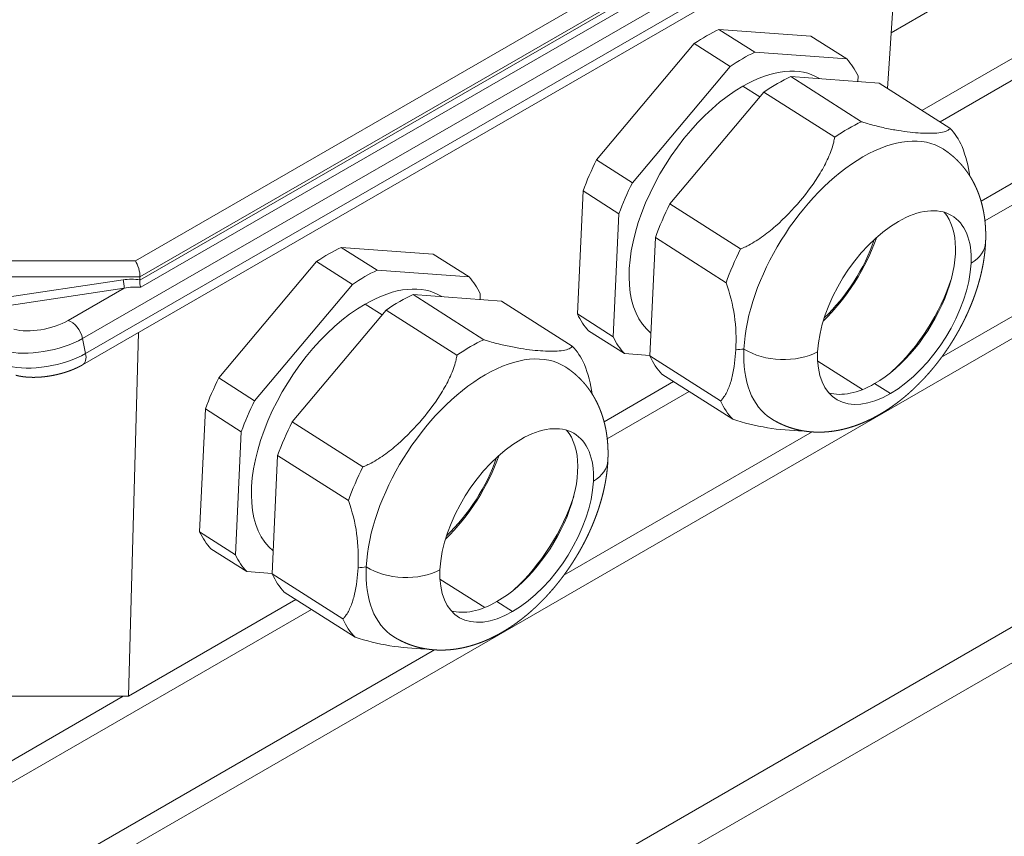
# Model space of a CAD drawing. Header units: millimetres. Extents: x -2791 to 1997, y -1887 to 1428.
# Tile 4 of 19: x -2200 to -2023, y -1304 to -1157. Entities that reach past the tile are written whole.
import ezdxf

# ---------------------------------------------------------------- set-up
doc = ezdxf.new("R2010")
doc.units = ezdxf.units.MM
doc.layers.add('AM_VIS', color=7, linetype='Continuous', lineweight=20)

msp = doc.modelspace()

# ---------------------------------------------------------------- linework, layer by layer
at = {"layer": 'AM_VIS'}
for p, q in [((-2043.794, -1159.385), (-1893.369, -1072.537)), ((-2038.235, -1173.349), (-1883.055, -1083.756)), ((-2034.99, -1175.418), (-1880.641, -1086.304)), ((-2027.62, -1189.679), (-1870.327, -1098.866)), ((-2026.923, -1193.219), (-1867.913, -1101.415)), ((-2034.722, -1217.753), (-1857.599, -1115.491)), ((-2190.071, -1311.386), (-1855.185, -1118.039)), ((-2189.101, -1214.371), (-2027.681, -1121.175)), ((-2043.486, -1121.835), (-2179.618, -1200.431)), ((-2027.132, -1123.858), (-2188.552, -1217.054)), ((-2041.525, -1124.643), (-2178.812, -1203.906)), ((-2178.791, -1203.302), (-2041.489, -1124.031)), ((-2189.101, -1219.103), (-2027.681, -1125.907)), ((-2178.638, -1205.147), (-2040.775, -1125.552)), ((-2044.446, -1169.387), (-2042.156, -1134.265)), ((-2074.728, -1158.79), (-2058.187, -1160)), ((-2068.29, -1162.896), (-2074.728, -1158.79)), ((-2058.187, -1160), (-2051.749, -1164.106)), ((-2096.733, -1182.254), (-2079.161, -1161.349)), ((-2079.161, -1161.349), (-2072.723, -1165.455)), ((-2051.749, -1164.106), (-2068.29, -1162.896)), ((-2072.723, -1165.455), (-2090.295, -1186.36)), ((-2061.831, -1167.282), (-2045.921, -1168.446)), ((-2049.121, -1175.389), (-2061.831, -1167.282)), ((-2056.68, -1167.645), (-2056.656, -1167.66)), ((-2049.782, -1168.163), (-2049.734, -1167.137)), ((-2067.378, -1170.937), (-2070.428, -1168.992)), ((-2045.921, -1168.446), (-2033.211, -1176.553)), ((-1855.185, -1169.916), (-2190.071, -1363.262)), ((-2083.54, -1190.165), (-2066.639, -1170.057)), ((-2066.639, -1170.057), (-2053.928, -1178.165)), ((-2090.295, -1186.36), (-2096.733, -1182.254)), ((-2100.181, -1209.96), (-2099.15, -1187.844)), ((-2099.15, -1187.844), (-2092.712, -1191.951)), ((-2070.829, -1198.273), (-2083.54, -1190.165)), ((-2092.712, -1191.951), (-2093.743, -1214.066)), ((-2087.153, -1217.5), (-2086.162, -1196.228)), ((-2086.162, -1196.228), (-2073.451, -1204.336)), ((-2142.61, -1197.981), (-2126.069, -1199.192)), ((-2136.173, -1202.088), (-2142.61, -1197.981)), ((-2126.069, -1199.192), (-2119.632, -1203.298)), ((-2179.618, -1200.431), (-2210.411, -1200.431)), ((-2164.615, -1221.446), (-2147.043, -1200.541)), ((-2147.043, -1200.541), (-2140.605, -1204.647)), ((-2211.238, -1203.302), (-2178.791, -1203.302)), ((-2178.805, -1203.829), (-2178.791, -1203.302)), ((-2119.632, -1203.298), (-2136.173, -1202.088)), ((-2181.82, -1203.816), (-2211.103, -1208.222)), ((-2140.605, -1204.647), (-2158.177, -1225.552)), ((-2211.332, -1209.798), (-2181.637, -1205.33)), ((-2181.637, -1205.33), (-2191.699, -1211.139)), ((-2129.713, -1206.474), (-2113.804, -1207.638)), ((-2117.003, -1214.581), (-2129.713, -1206.474)), ((-2124.563, -1206.837), (-2124.539, -1206.852)), ((-2117.664, -1207.355), (-2117.616, -1206.329)), ((-2135.261, -1210.129), (-2138.31, -1208.184)), ((-2113.804, -1207.638), (-2101.093, -1215.745)), ((-2151.422, -1229.357), (-2134.521, -1209.249)), ((-2134.521, -1209.249), (-2121.811, -1217.357)), ((-2093.743, -1214.066), (-2100.181, -1209.96)), ((-2180.873, -1278.699), (-2179.067, -1213.31)), ((-2098.165, -1212.991), (-2091.727, -1217.097)), ((-2189.101, -1214.371), (-2188.552, -1217.054)), ((-2091.727, -1217.097), (-2087.15, -1217.432)), ((-2074.443, -1225.607), (-2087.153, -1217.5)), ((-2048.953, -1223.564), (-2056.986, -1218.44)), ((-2084.967, -1220.787), (-2072.257, -1228.895)), ((-2158.177, -1225.552), (-2164.615, -1221.446)), ((-2095.374, -1229.336), (-2082.876, -1222.121)), ((-2043.925, -1224.287), (-2046.747, -1222.486)), ((-2094.805, -1232.411), (-2080.076, -1223.907)), ((-2168.063, -1249.152), (-2167.032, -1227.036)), ((-2167.032, -1227.036), (-2160.594, -1231.142)), ((-2138.712, -1237.464), (-2151.422, -1229.357)), ((-2160.594, -1231.142), (-2161.625, -1253.258)), ((-2102.604, -1256.945), (-2057.963, -1231.171)), ((-2155.035, -1256.692), (-2154.044, -1235.42)), ((-2154.044, -1235.42), (-2141.334, -1243.528)), ((-2161.625, -1253.258), (-2168.063, -1249.152)), ((-2166.047, -1252.182), (-2159.61, -1256.289)), ((-2159.61, -1256.289), (-2155.032, -1256.624)), ((-2142.325, -1264.799), (-2155.035, -1256.692)), ((-2116.835, -1262.756), (-2124.869, -1257.632)), ((-2152.849, -1259.979), (-2140.139, -1268.087)), ((-2180.873, -1278.699), (-2150.759, -1261.313)), ((-2111.807, -1263.478), (-2114.629, -1261.678)), ((-2202.799, -1294.761), (-2147.958, -1263.099)), ((-2192.485, -1308.837), (-2125.846, -1270.363)), ((-2187.291, -1368.076), (-2017.668, -1270.144)), ((-2209.157, -1278.699), (-2180.873, -1278.699)), ((-2205.213, -1292.213), (-2181.807, -1278.699))]:
    msp.add_line(p, q, dxfattribs=at)
for centre, radius, start, end in [((-2054.503, -1188.814), 25.135, 8.36431, 20.91597), ((-2176.201, -1204.173), 2.625, 174.1483, 201.7863), ((-2101.581, -1214.513), 29.921, 356.39578, 19.88914), ((-2122.385, -1228.006), 25.135, 8.36431, 20.91597), ((-2059.112, -1188.622), 42.361, 251.9243, 269.32539), ((-2169.463, -1253.704), 29.921, 356.39578, 19.88914), ((-2126.995, -1227.814), 42.361, 251.9243, 269.32539)]:
    msp.add_arc(centre, radius, start, end, dxfattribs=at)
for centre, major_axis, ratio, start_param, end_param in [((-2078.176, -1186.495), (17.977, 28.184), 0.5463429, 0.7163435, 0.9041417), ((-2071.738, -1190.602), (17.977, 28.184), 0.5463429, 0.7163435, 0.9041417), ((-2071.738, -1190.602), (17.977, 28.184), 0.5463429, 5.9523312, 6.1401294), ((-2071.443, -1190.79), (14.763, 23.145), 0.5463429, 0, 0.8102426), ((-2065.444, -1194.617), (17.668, 27.699), 0.5463429, 0.7065837, 0.9139014), ((-2071.443, -1190.79), (14.763, 23.145), 0.5463429, 0.8102426, 3.0796067), ((-2052.734, -1202.724), (17.668, 27.699), 0.5463429, 0.7065837, 0.9139014), ((-2052.734, -1202.724), (17.668, 27.699), 0.5463429, 5.9425715, 6.1498892), ((-2049.909, -1204.526), (15.461, 24.239), 0.5463429, 0, 0.8102426), ((-2049.909, -1204.526), (15.461, 24.239), 0.5463429, 0.8102426, 2.3810389), ((-2078.176, -1186.495), (17.977, 28.184), 0.5463429, 1.763541, 1.9513392), ((-2372.504, -1471.799), (137.5, -238.157), 0.5773503, 2.3561945, 8.6393798), ((-2071.738, -1190.602), (17.977, 28.184), 0.5463429, 1.763541, 1.9513392), ((-2043.203, -1208.803), (10.487, 16.44), 0.5463429, 5.5226315, 7.0934279), ((-2065.444, -1194.617), (17.668, 27.699), 0.5463429, 1.7537813, 1.961099), ((-2046.025, -1207.003), (10.487, 16.44), 0.5463429, 3.9518352, 6.1254269), ((-2043.203, -1208.803), (10.487, 16.44), 0.5463429, 0.8102426, 2.3810389), ((-2060.714, -1197.634), (12.121, 19.003), 0.5463429, 4.304276, 5.1205019), ((-2146.058, -1225.687), (17.977, 28.184), 0.5463429, 0.7163435, 0.9041417), ((-2059.578, -1198.358), (10.623, 16.654), 0.5463429, 4.2774999, 5.147278), ((-2036.297, -1196.667), (9.49, -0.442), 0.6067752, 5.5516932, 6.2831853), ((-2052.734, -1202.724), (17.668, 27.699), 0.5463429, 1.7537813, 1.961099), ((-2179.618, -1202.064), (-0.534, 1.993), 0.3178372, 3.9595902, 5.5827464), ((-2043.203, -1208.803), (10.487, 16.44), 0.5463429, 3.9518352, 5.5226315), ((-2139.621, -1229.794), (17.977, 28.184), 0.5463429, 0.7163435, 0.9041417), ((-2139.621, -1229.794), (17.977, 28.184), 0.5463429, 5.9523312, 6.1401294), ((-2180.154, -1206.854), (5.66, -0.168), 0.554853, 1.3468203, 1.886133), ((-2181.82, -1204.435), (0.149, -0.989), 0.1165549, 0.4236055, 2.2298867), ((-2180.154, -1207.473), (4.951, 0.398), 0.4707033, 1.2221749, 1.8371283), ((-2139.326, -1229.982), (14.763, 23.145), 0.5463429, 0, 0.8102426), ((-2047.615, -1205.989), (12.121, 19.003), 0.5463429, 4.2563361, 5.1684418), ((-2133.327, -1233.808), (17.668, 27.699), 0.5463429, 0.7065837, 0.9139014), ((-2139.326, -1229.982), (14.763, 23.145), 0.5463429, 0.8102426, 3.0796067), ((-2078.176, -1186.495), (17.977, 28.184), 0.5463429, 2.8107386, 2.9985368), ((-2196.481, -1209.858), (6.858, 1.403), 0.4082483, 3.8263119, 5.3971082), ((-2191.15, -1213.822), (1.5, -2.598), 0.5773503, 1.0471976, 2.6179939), ((-2195.932, -1212.541), (9.797, 2.005), 0.4082483, 3.8263119, 5.3971082), ((-2120.616, -1241.916), (17.668, 27.699), 0.5463429, 0.7065837, 0.9139014), ((-2120.616, -1241.916), (17.668, 27.699), 0.5463429, 5.9425715, 6.1498892), ((-2071.738, -1190.602), (17.977, 28.184), 0.5463429, 2.8107386, 2.9985368), ((-2195.382, -1215.224), (9.797, 2.005), 0.4082483, 3.8263119, 5.3971082), ((-2190.601, -1216.505), (1.5, -2.598), 0.5773503, 0, 1.0471976), ((-2117.791, -1243.718), (15.461, 24.239), 0.5463429, 0, 0.8102426), ((-2065.444, -1194.617), (17.668, 27.699), 0.5463429, 2.8009788, 3.0082965), ((-2073.243, -1209.165), (11.916, -0.555), 0.6067752, 4.8690299, 4.9954854), ((-2049.909, -1204.526), (15.461, 24.239), 0.5463429, 2.3810389, 3.1415927), ((-2063.521, -1212.385), (9.49, -0.442), 0.6067752, 3.954578, 5.4990555), ((-2043.203, -1208.803), (10.487, 16.44), 0.5463429, 2.3810389, 3.9518352), ((-2117.791, -1243.718), (15.461, 24.239), 0.5463429, 0.8102426, 2.3810389), ((-2146.058, -1225.687), (17.977, 28.184), 0.5463429, 1.763541, 1.9513392), ((-2046.025, -1207.003), (10.487, 16.44), 0.5463429, 3.299351, 3.9518352), ((-2139.621, -1229.794), (17.977, 28.184), 0.5463429, 1.763541, 1.9513392), ((-2052.734, -1202.724), (17.668, 27.699), 0.5463429, 2.8009788, 3.0082965), ((-2111.085, -1247.995), (10.487, 16.44), 0.5463429, 5.5226315, 7.0934279), ((-2133.327, -1233.808), (17.668, 27.699), 0.5463429, 1.7537813, 1.961099), ((-2113.908, -1246.195), (10.487, 16.44), 0.5463429, 3.9518352, 6.1254269), ((-2111.085, -1247.995), (10.487, 16.44), 0.5463429, 0.8102426, 2.3810389), ((-2128.596, -1236.826), (12.121, 19.003), 0.5463429, 4.304276, 5.1205019), ((-2127.46, -1237.55), (10.623, 16.654), 0.5463429, 4.2774999, 5.147278), ((-2104.18, -1235.859), (9.49, -0.442), 0.6067752, 5.5516932, 6.2831853), ((-2355.534, -1462.002), (137.5, -238.157), 0.5773503, 0, 2.3561945), ((-2120.616, -1241.916), (17.668, 27.699), 0.5463429, 1.7537813, 1.961099), ((-2111.085, -1247.995), (10.487, 16.44), 0.5463429, 3.9518352, 5.5226315), ((-2115.497, -1245.181), (12.121, 19.003), 0.5463429, 4.2563361, 5.1684418), ((-2146.058, -1225.687), (17.977, 28.184), 0.5463429, 2.8107386, 2.9985368), ((-2139.621, -1229.794), (17.977, 28.184), 0.5463429, 2.8107386, 2.9985368), ((-2141.126, -1248.357), (11.916, -0.555), 0.6067752, 4.8690299, 4.9954854), ((-2117.791, -1243.718), (15.461, 24.239), 0.5463429, 2.3810389, 3.1415927), ((-2131.403, -1251.576), (9.49, -0.442), 0.6067752, 3.954578, 5.4990555), ((-2111.085, -1247.995), (10.487, 16.44), 0.5463429, 2.3810389, 3.9518352), ((-2133.327, -1233.808), (17.668, 27.699), 0.5463429, 2.8009788, 3.0082965), ((-2113.908, -1246.195), (10.487, 16.44), 0.5463429, 3.299351, 3.9518352), ((-2120.616, -1241.916), (17.668, 27.699), 0.5463429, 2.8009788, 3.0082965)]:
    msp.add_ellipse(centre, major_axis=major_axis, ratio=ratio, start_param=start_param, end_param=end_param, dxfattribs=at)
for points, degree, knots in [([(-2033.211, -1176.553), (-2033.22, -1176.572), (-2033.231, -1176.59), (-2033.285, -1176.676), (-2033.338, -1176.737), (-2033.59, -1176.965), (-2033.881, -1177.102), (-2034.617, -1177.309), (-2035.062, -1177.379), (-2036.548, -1177.506), (-2037.744, -1177.481), (-2040.128, -1177.306), (-2041.544, -1177.141), (-2043.867, -1176.735), (-2044.675, -1176.573), (-2046.334, -1176.191), (-2047.186, -1175.97), (-2048.311, -1175.641), (-2048.594, -1175.556), (-2048.964, -1175.439), (-2049.042, -1175.414), (-2049.121, -1175.389)], 3, [27.7838497, 27.7838497, 27.7838497, 27.7838497, 28.0302291, 28.0302291, 28.9636308, 28.9636308, 31.9746945, 31.9746945, 34.9857583, 34.9857583, 41.0078858, 41.0078858, 47.0300134, 47.0300134, 50.0410771, 50.0410771, 53.0521409, 53.0521409, 53.9855425, 53.9855425, 54.2319219, 54.2319219, 54.2319219, 54.2319219]), ([(-2053.928, -1178.165), (-2053.941, -1178.243), (-2053.954, -1178.32), (-2054.021, -1178.689), (-2054.085, -1178.974), (-2054.38, -1180.124), (-2054.707, -1181.024), (-2055.517, -1182.832), (-2056, -1183.74), (-2057.606, -1186.414), (-2058.883, -1188.134), (-2061.416, -1191.148), (-2062.912, -1192.727), (-2065.354, -1194.868), (-2066.201, -1195.544), (-2067.935, -1196.763), (-2068.822, -1197.306), (-2069.991, -1197.898), (-2070.284, -1198.037), (-2070.668, -1198.204), (-2070.748, -1198.239), (-2070.829, -1198.273)], 3, [27.7838497, 27.7838497, 27.7838497, 27.7838497, 28.0302291, 28.0302291, 28.9636308, 28.9636308, 31.9746945, 31.9746945, 34.9857583, 34.9857583, 41.0078858, 41.0078858, 47.0300134, 47.0300134, 50.0410771, 50.0410771, 53.0521409, 53.0521409, 53.9855425, 53.9855425, 54.2319219, 54.2319219, 54.2319219, 54.2319219]), ([(-2026.808, -1197.109), (-2026.795, -1196.784), (-2026.785, -1196.459), (-2026.78, -1196.133), (-2026.779, -1195.808), (-2026.782, -1195.481), (-2026.789, -1195.155), (-2026.801, -1194.828), (-2026.817, -1194.501), (-2026.837, -1194.174), (-2026.862, -1193.847), (-2026.892, -1193.519), (-2026.926, -1193.191), (-2026.965, -1192.863), (-2027.009, -1192.535), (-2027.059, -1192.206), (-2027.113, -1191.878), (-2027.173, -1191.549), (-2027.238, -1191.22), (-2027.309, -1190.892), (-2027.385, -1190.563), (-2027.468, -1190.234), (-2027.556, -1189.906), (-2027.642, -1189.605), (-2027.733, -1189.305), (-2027.83, -1189.005), (-2027.932, -1188.705), (-2028.04, -1188.406), (-2028.153, -1188.108), (-2028.272, -1187.81), (-2028.397, -1187.513), (-2028.527, -1187.217), (-2028.664, -1186.923), (-2028.807, -1186.629), (-2028.956, -1186.337), (-2029.089, -1186.088), (-2029.226, -1185.84), (-2029.368, -1185.593), (-2029.515, -1185.348), (-2029.667, -1185.105), (-2029.824, -1184.863), (-2029.985, -1184.623), (-2030.151, -1184.386), (-2030.322, -1184.15), (-2030.498, -1183.917), (-2030.679, -1183.686), (-2030.865, -1183.458), (-2031.055, -1183.232), (-2031.25, -1183.009), (-2031.437, -1182.804), (-2031.628, -1182.602), (-2031.822, -1182.403), (-2032.021, -1182.207), (-2032.224, -1182.014), (-2032.43, -1181.824), (-2032.64, -1181.638), (-2032.854, -1181.455), (-2033.072, -1181.276), (-2033.293, -1181.101), (-2033.518, -1180.93), (-2033.746, -1180.763), (-2033.977, -1180.6), (-2034.211, -1180.441), (-2034.448, -1180.287)], 1, [0, 0, 0.01382825, 0.0276565, 0.04148475, 0.055313, 0.06914125, 0.0829695, 0.09679775, 0.110626, 0.12445425, 0.1382825, 0.15211075, 0.165939, 0.17976725, 0.1935955, 0.20742375, 0.221252, 0.23508025, 0.2489085, 0.26273676, 0.27656501, 0.29039326, 0.30422151, 0.3168974, 0.3295733, 0.34224919, 0.35492509, 0.36760099, 0.38027688, 0.39295278, 0.40562867, 0.41830457, 0.43098047, 0.44365636, 0.45633226, 0.46719731, 0.47806237, 0.48892742, 0.49979247, 0.51065753, 0.52152258, 0.53238764, 0.54325269, 0.55411774, 0.5649828, 0.57584785, 0.5867129, 0.59757796, 0.60844301, 0.61858373, 0.62872445, 0.63886516, 0.64900588, 0.6591466, 0.66928731, 0.67942803, 0.68956875, 0.69970946, 0.70985018, 0.7199909, 0.73013161, 0.74027233, 0.75041305, 0.76055376, 0.76055376]), ([(-2065.37, -1228.765), (-2065.131, -1228.914), (-2064.89, -1229.059), (-2064.646, -1229.199), (-2064.399, -1229.335), (-2064.151, -1229.466), (-2063.9, -1229.592), (-2063.647, -1229.713), (-2063.392, -1229.83), (-2063.136, -1229.942), (-2062.878, -1230.049), (-2062.619, -1230.151), (-2062.359, -1230.249), (-2062.097, -1230.341), (-2061.834, -1230.428), (-2061.571, -1230.511), (-2061.307, -1230.589), (-2061.043, -1230.662), (-2060.778, -1230.73), (-2060.512, -1230.794), (-2060.247, -1230.852), (-2059.955, -1230.912), (-2059.664, -1230.965), (-2059.372, -1231.013), (-2059.081, -1231.056), (-2058.79, -1231.093), (-2058.5, -1231.125), (-2058.211, -1231.152), (-2057.922, -1231.174), (-2057.634, -1231.191), (-2057.347, -1231.203), (-2057.061, -1231.21), (-2056.776, -1231.212), (-2056.492, -1231.21), (-2056.21, -1231.204), (-2055.928, -1231.193), (-2055.648, -1231.177), (-2055.369, -1231.158), (-2055.092, -1231.134), (-2054.816, -1231.106), (-2054.542, -1231.074), (-2054.193, -1231.028), (-2053.847, -1230.976), (-2053.503, -1230.918), (-2053.162, -1230.854), (-2052.823, -1230.784), (-2052.486, -1230.709), (-2052.152, -1230.629), (-2051.821, -1230.543), (-2051.492, -1230.453), (-2051.165, -1230.357), (-2050.841, -1230.257), (-2050.519, -1230.152), (-2050.199, -1230.043), (-2049.882, -1229.929), (-2049.567, -1229.811), (-2049.254, -1229.688), (-2048.943, -1229.562), (-2048.635, -1229.431), (-2048.329, -1229.296), (-2048.025, -1229.158), (-2047.636, -1228.974), (-2047.252, -1228.784), (-2046.87, -1228.588), (-2046.492, -1228.385), (-2046.117, -1228.178), (-2045.745, -1227.964), (-2045.376, -1227.745), (-2045.011, -1227.521), (-2044.648, -1227.291), (-2044.289, -1227.056), (-2043.932, -1226.816), (-2043.579, -1226.571), (-2043.229, -1226.321), (-2042.881, -1226.066), (-2042.537, -1225.806), (-2042.195, -1225.542), (-2041.856, -1225.273), (-2041.521, -1225), (-2041.188, -1224.722), (-2040.858, -1224.439), (-2040.515, -1224.138), (-2040.175, -1223.833), (-2039.838, -1223.522), (-2039.504, -1223.208), (-2039.174, -1222.889), (-2038.847, -1222.565), (-2038.523, -1222.237), (-2038.202, -1221.905), (-2037.885, -1221.569), (-2037.572, -1221.229), (-2037.261, -1220.885), (-2036.955, -1220.538), (-2036.651, -1220.186), (-2036.352, -1219.831), (-2036.055, -1219.472), (-2035.763, -1219.11), (-2035.474, -1218.744), (-2035.189, -1218.375), (-2034.907, -1218.002), (-2034.629, -1217.626), (-2034.362, -1217.256), (-2034.098, -1216.883), (-2033.838, -1216.508), (-2033.581, -1216.129), (-2033.329, -1215.748), (-2033.08, -1215.364), (-2032.835, -1214.978), (-2032.595, -1214.589), (-2032.358, -1214.198), (-2032.125, -1213.804), (-2031.897, -1213.409), (-2031.672, -1213.011), (-2031.452, -1212.611), (-2031.237, -1212.209), (-2031.025, -1211.805), (-2030.818, -1211.399), (-2030.615, -1210.992), (-2030.417, -1210.582), (-2030.223, -1210.171), (-2030.034, -1209.759), (-2029.849, -1209.342), (-2029.668, -1208.923), (-2029.492, -1208.503), (-2029.32, -1208.082), (-2029.154, -1207.66), (-2028.993, -1207.236), (-2028.836, -1206.811), (-2028.685, -1206.385), (-2028.539, -1205.957), (-2028.398, -1205.529), (-2028.263, -1205.1), (-2028.132, -1204.67), (-2028.008, -1204.238), (-2027.888, -1203.806), (-2027.775, -1203.374), (-2027.666, -1202.94), (-2027.564, -1202.505), (-2027.467, -1202.07), (-2027.377, -1201.634), (-2027.292, -1201.198), (-2027.23, -1200.859), (-2027.172, -1200.52), (-2027.118, -1200.181), (-2027.068, -1199.841), (-2027.021, -1199.501), (-2026.979, -1199.16), (-2026.94, -1198.819), (-2026.905, -1198.478), (-2026.875, -1198.136), (-2026.848, -1197.794), (-2026.826, -1197.452), (-2026.808, -1197.109)], 1, [3.9021464, 3.9021464, 3.9122421, 3.9223377, 3.9324334, 3.942529, 3.9526247, 3.9627203, 3.972816, 3.9829116, 3.9930073, 4.003103, 4.0131986, 4.0232943, 4.0333899, 4.0434856, 4.0535812, 4.0636769, 4.0737725, 4.0838682, 4.0939638, 4.1040595, 4.1151484, 4.1262373, 4.1373261, 4.148415, 4.1595039, 4.1705928, 4.1816817, 4.1927705, 4.2038594, 4.2149483, 4.2260372, 4.2371261, 4.2482149, 4.2593038, 4.2703927, 4.2814816, 4.2925705, 4.3036593, 4.3147482, 4.3258371, 4.340004, 4.3541709, 4.3683378, 4.3825047, 4.3966716, 4.4108385, 4.4250054, 4.4391723, 4.4533391, 4.467506, 4.4816729, 4.4958398, 4.5100067, 4.5241736, 4.5383405, 4.5525074, 4.5666743, 4.5808412, 4.5950081, 4.609175, 4.6274173, 4.6456596, 4.663902, 4.6821443, 4.7003866, 4.718629, 4.7368713, 4.7551136, 4.773356, 4.7915983, 4.8098407, 4.828083, 4.8463253, 4.8645677, 4.88281, 4.9010523, 4.9192947, 4.937537, 4.9557793, 4.9740217, 4.9931752, 5.0123288, 5.0314823, 5.0506359, 5.0697894, 5.088943, 5.1080965, 5.1272501, 5.1464036, 5.1655572, 5.1847107, 5.2038643, 5.2230178, 5.2421714, 5.2613249, 5.2804785, 5.299632, 5.3187856, 5.3379391, 5.3570927, 5.3758048, 5.394517, 5.4132292, 5.4319413, 5.4506535, 5.4693657, 5.4880778, 5.50679, 5.5255022, 5.5442144, 5.5629265, 5.5816387, 5.6003509, 5.619063, 5.6377752, 5.6564874, 5.6751996, 5.6939117, 5.7126239, 5.7313361, 5.7501724, 5.7690088, 5.7878451, 5.8066815, 5.8255178, 5.8443542, 5.8631905, 5.8820268, 5.9008632, 5.9196995, 5.9385359, 5.9573722, 5.9762086, 5.9950449, 6.0138813, 6.0327176, 6.051554, 6.0703903, 6.0892267, 6.108063, 6.1226565, 6.1372501, 6.1518436, 6.1664371, 6.1810306, 6.1956242, 6.2102177, 6.2248112, 6.2394047, 6.2539983, 6.2685918, 6.2831853, 6.2831853]), ([(-2101.093, -1215.745), (-2101.103, -1215.764), (-2101.113, -1215.782), (-2101.167, -1215.868), (-2101.221, -1215.928), (-2101.472, -1216.157), (-2101.764, -1216.294), (-2102.499, -1216.5), (-2102.944, -1216.571), (-2104.431, -1216.698), (-2105.626, -1216.673), (-2108.011, -1216.498), (-2109.426, -1216.333), (-2111.749, -1215.926), (-2112.557, -1215.765), (-2114.216, -1215.382), (-2115.068, -1215.162), (-2116.194, -1214.833), (-2116.477, -1214.747), (-2116.846, -1214.631), (-2116.924, -1214.606), (-2117.003, -1214.581)], 3, [27.7838497, 27.7838497, 27.7838497, 27.7838497, 28.0302291, 28.0302291, 28.9636308, 28.9636308, 31.9746945, 31.9746945, 34.9857583, 34.9857583, 41.0078858, 41.0078858, 47.0300134, 47.0300134, 50.0410771, 50.0410771, 53.0521409, 53.0521409, 53.9855425, 53.9855425, 54.2319219, 54.2319219, 54.2319219, 54.2319219]), ([(-2121.811, -1217.357), (-2121.823, -1217.435), (-2121.836, -1217.512), (-2121.903, -1217.88), (-2121.967, -1218.166), (-2122.262, -1219.316), (-2122.589, -1220.216), (-2123.399, -1222.024), (-2123.883, -1222.932), (-2125.488, -1225.606), (-2126.765, -1227.326), (-2129.298, -1230.339), (-2130.795, -1231.919), (-2133.237, -1234.06), (-2134.084, -1234.736), (-2135.818, -1235.955), (-2136.705, -1236.498), (-2137.873, -1237.09), (-2138.167, -1237.229), (-2138.55, -1237.396), (-2138.631, -1237.431), (-2138.712, -1237.464)], 3, [27.7838497, 27.7838497, 27.7838497, 27.7838497, 28.0302291, 28.0302291, 28.9636308, 28.9636308, 31.9746945, 31.9746945, 34.9857583, 34.9857583, 41.0078858, 41.0078858, 47.0300134, 47.0300134, 50.0410771, 50.0410771, 53.0521409, 53.0521409, 53.9855425, 53.9855425, 54.2319219, 54.2319219, 54.2319219, 54.2319219]), ([(-2071.717, -1216.394), (-2071.792, -1217.988), (-2071.983, -1219.663), (-2072.52, -1221.943), (-2072.741, -1222.665), (-2073.277, -1223.971), (-2073.593, -1224.556), (-2074.073, -1225.199), (-2074.198, -1225.35), (-2074.369, -1225.533), (-2074.406, -1225.57), (-2074.443, -1225.607)], 3, [41.0078858, 41.0078858, 41.0078858, 41.0078858, 47.0300134, 47.0300134, 50.0410771, 50.0410771, 53.0521409, 53.0521409, 53.9855425, 53.9855425, 54.2319219, 54.2319219, 54.2319219, 54.2319219]), ([(-2094.69, -1236.301), (-2094.677, -1235.976), (-2094.668, -1235.651), (-2094.662, -1235.325), (-2094.661, -1234.999), (-2094.664, -1234.673), (-2094.671, -1234.347), (-2094.683, -1234.02), (-2094.699, -1233.693), (-2094.719, -1233.366), (-2094.744, -1233.038), (-2094.774, -1232.711), (-2094.808, -1232.383), (-2094.847, -1232.055), (-2094.892, -1231.726), (-2094.941, -1231.398), (-2094.995, -1231.069), (-2095.055, -1230.741), (-2095.12, -1230.412), (-2095.191, -1230.083), (-2095.268, -1229.755), (-2095.35, -1229.426), (-2095.438, -1229.098), (-2095.524, -1228.797), (-2095.616, -1228.497), (-2095.712, -1228.197), (-2095.814, -1227.897), (-2095.922, -1227.598), (-2096.035, -1227.3), (-2096.154, -1227.002), (-2096.279, -1226.705), (-2096.41, -1226.409), (-2096.546, -1226.114), (-2096.689, -1225.821), (-2096.838, -1225.529), (-2096.971, -1225.28), (-2097.109, -1225.032), (-2097.251, -1224.785), (-2097.398, -1224.54), (-2097.549, -1224.297), (-2097.706, -1224.055), (-2097.867, -1223.815), (-2098.033, -1223.578), (-2098.205, -1223.342), (-2098.38, -1223.109), (-2098.561, -1222.878), (-2098.747, -1222.649), (-2098.937, -1222.424), (-2099.133, -1222.201), (-2099.319, -1221.996), (-2099.51, -1221.794), (-2099.704, -1221.595), (-2099.903, -1221.399), (-2100.106, -1221.206), (-2100.312, -1221.016), (-2100.523, -1220.83), (-2100.737, -1220.647), (-2100.954, -1220.468), (-2101.175, -1220.293), (-2101.4, -1220.122), (-2101.628, -1219.955), (-2101.859, -1219.792), (-2102.093, -1219.633), (-2102.33, -1219.479)], 1, [0, 0, 0.01382825, 0.0276565, 0.04148475, 0.055313, 0.06914125, 0.0829695, 0.09679775, 0.110626, 0.12445425, 0.1382825, 0.15211075, 0.165939, 0.17976725, 0.1935955, 0.20742375, 0.221252, 0.23508025, 0.2489085, 0.26273676, 0.27656501, 0.29039326, 0.30422151, 0.3168974, 0.3295733, 0.34224919, 0.35492509, 0.36760099, 0.38027688, 0.39295278, 0.40562867, 0.41830457, 0.43098047, 0.44365636, 0.45633226, 0.46719731, 0.47806237, 0.48892742, 0.49979247, 0.51065753, 0.52152258, 0.53238764, 0.54325269, 0.55411774, 0.5649828, 0.57584785, 0.5867129, 0.59757796, 0.60844301, 0.61858373, 0.62872445, 0.63886516, 0.64900588, 0.6591466, 0.66928731, 0.67942803, 0.68956875, 0.69970946, 0.70985018, 0.7199909, 0.73013161, 0.74027233, 0.75041305, 0.76055376, 0.76055376]), ([(-2133.253, -1267.956), (-2133.014, -1268.106), (-2132.772, -1268.251), (-2132.528, -1268.391), (-2132.282, -1268.526), (-2132.033, -1268.657), (-2131.782, -1268.784), (-2131.529, -1268.905), (-2131.275, -1269.022), (-2131.018, -1269.134), (-2130.76, -1269.241), (-2130.501, -1269.343), (-2130.241, -1269.44), (-2129.979, -1269.533), (-2129.717, -1269.62), (-2129.453, -1269.703), (-2129.189, -1269.781), (-2128.925, -1269.854), (-2128.66, -1269.922), (-2128.395, -1269.985), (-2128.129, -1270.044), (-2127.837, -1270.103), (-2127.546, -1270.157), (-2127.254, -1270.205), (-2126.963, -1270.248), (-2126.672, -1270.285), (-2126.382, -1270.317), (-2126.093, -1270.344), (-2125.804, -1270.366), (-2125.516, -1270.383), (-2125.229, -1270.395), (-2124.943, -1270.402), (-2124.658, -1270.404), (-2124.374, -1270.402), (-2124.092, -1270.396), (-2123.81, -1270.384), (-2123.53, -1270.369), (-2123.252, -1270.35), (-2122.974, -1270.326), (-2122.698, -1270.298), (-2122.424, -1270.266), (-2122.075, -1270.22), (-2121.729, -1270.168), (-2121.385, -1270.11), (-2121.044, -1270.046), (-2120.705, -1269.976), (-2120.369, -1269.901), (-2120.035, -1269.821), (-2119.703, -1269.735), (-2119.374, -1269.645), (-2119.047, -1269.549), (-2118.723, -1269.449), (-2118.401, -1269.344), (-2118.081, -1269.235), (-2117.764, -1269.121), (-2117.449, -1269.003), (-2117.136, -1268.88), (-2116.826, -1268.754), (-2116.517, -1268.623), (-2116.211, -1268.488), (-2115.907, -1268.35), (-2115.519, -1268.166), (-2115.134, -1267.976), (-2114.752, -1267.779), (-2114.374, -1267.577), (-2113.999, -1267.369), (-2113.627, -1267.156), (-2113.258, -1266.937), (-2112.893, -1266.712), (-2112.53, -1266.483), (-2112.171, -1266.248), (-2111.815, -1266.008), (-2111.461, -1265.763), (-2111.111, -1265.513), (-2110.763, -1265.258), (-2110.419, -1264.998), (-2110.077, -1264.734), (-2109.739, -1264.465), (-2109.403, -1264.191), (-2109.07, -1263.914), (-2108.74, -1263.631), (-2108.397, -1263.33), (-2108.057, -1263.025), (-2107.72, -1262.714), (-2107.386, -1262.4), (-2107.056, -1262.08), (-2106.729, -1261.757), (-2106.405, -1261.429), (-2106.085, -1261.097), (-2105.768, -1260.761), (-2105.454, -1260.421), (-2105.144, -1260.077), (-2104.837, -1259.73), (-2104.534, -1259.378), (-2104.234, -1259.023), (-2103.938, -1258.664), (-2103.645, -1258.301), (-2103.356, -1257.936), (-2103.071, -1257.566), (-2102.789, -1257.194), (-2102.512, -1256.818), (-2102.244, -1256.448), (-2101.98, -1256.075), (-2101.72, -1255.7), (-2101.464, -1255.321), (-2101.211, -1254.94), (-2100.962, -1254.556), (-2100.718, -1254.17), (-2100.477, -1253.781), (-2100.24, -1253.39), (-2100.008, -1252.996), (-2099.779, -1252.601), (-2099.555, -1252.203), (-2099.335, -1251.803), (-2099.119, -1251.401), (-2098.907, -1250.997), (-2098.7, -1250.591), (-2098.497, -1250.183), (-2098.299, -1249.774), (-2098.106, -1249.363), (-2097.916, -1248.95), (-2097.731, -1248.533), (-2097.55, -1248.115), (-2097.374, -1247.695), (-2097.203, -1247.274), (-2097.036, -1246.851), (-2096.875, -1246.428), (-2096.719, -1246.003), (-2096.567, -1245.576), (-2096.421, -1245.149), (-2096.28, -1244.721), (-2096.145, -1244.292), (-2096.015, -1243.861), (-2095.89, -1243.43), (-2095.771, -1242.998), (-2095.657, -1242.565), (-2095.549, -1242.132), (-2095.446, -1241.697), (-2095.35, -1241.262), (-2095.259, -1240.826), (-2095.174, -1240.39), (-2095.113, -1240.051), (-2095.055, -1239.712), (-2095.001, -1239.372), (-2094.95, -1239.033), (-2094.904, -1238.692), (-2094.861, -1238.352), (-2094.822, -1238.011), (-2094.788, -1237.67), (-2094.757, -1237.328), (-2094.73, -1236.986), (-2094.708, -1236.644), (-2094.69, -1236.301)], 1, [3.9021464, 3.9021464, 3.9122421, 3.9223377, 3.9324334, 3.942529, 3.9526247, 3.9627203, 3.972816, 3.9829116, 3.9930073, 4.003103, 4.0131986, 4.0232943, 4.0333899, 4.0434856, 4.0535812, 4.0636769, 4.0737725, 4.0838682, 4.0939638, 4.1040595, 4.1151484, 4.1262373, 4.1373261, 4.148415, 4.1595039, 4.1705928, 4.1816817, 4.1927705, 4.2038594, 4.2149483, 4.2260372, 4.2371261, 4.2482149, 4.2593038, 4.2703927, 4.2814816, 4.2925705, 4.3036593, 4.3147482, 4.3258371, 4.340004, 4.3541709, 4.3683378, 4.3825047, 4.3966716, 4.4108385, 4.4250054, 4.4391723, 4.4533391, 4.467506, 4.4816729, 4.4958398, 4.5100067, 4.5241736, 4.5383405, 4.5525074, 4.5666743, 4.5808412, 4.5950081, 4.609175, 4.6274173, 4.6456596, 4.663902, 4.6821443, 4.7003866, 4.718629, 4.7368713, 4.7551136, 4.773356, 4.7915983, 4.8098407, 4.828083, 4.8463253, 4.8645677, 4.88281, 4.9010523, 4.9192947, 4.937537, 4.9557793, 4.9740217, 4.9931752, 5.0123288, 5.0314823, 5.0506359, 5.0697894, 5.088943, 5.1080965, 5.1272501, 5.1464036, 5.1655572, 5.1847107, 5.2038643, 5.2230178, 5.2421714, 5.2613249, 5.2804785, 5.299632, 5.3187856, 5.3379391, 5.3570927, 5.3758048, 5.394517, 5.4132292, 5.4319413, 5.4506535, 5.4693657, 5.4880778, 5.50679, 5.5255022, 5.5442144, 5.5629265, 5.5816387, 5.6003509, 5.619063, 5.6377752, 5.6564874, 5.6751996, 5.6939117, 5.7126239, 5.7313361, 5.7501724, 5.7690088, 5.7878451, 5.8066815, 5.8255178, 5.8443542, 5.8631905, 5.8820268, 5.9008632, 5.9196995, 5.9385359, 5.9573722, 5.9762086, 5.9950449, 6.0138813, 6.0327176, 6.051554, 6.0703903, 6.0892267, 6.108063, 6.1226565, 6.1372501, 6.1518436, 6.1664371, 6.1810306, 6.1956242, 6.2102177, 6.2248112, 6.2394047, 6.2539983, 6.2685918, 6.2831853, 6.2831853]), ([(-2139.6, -1255.586), (-2139.674, -1257.179), (-2139.865, -1258.855), (-2140.402, -1261.135), (-2140.623, -1261.856), (-2141.159, -1263.163), (-2141.475, -1263.748), (-2141.955, -1264.39), (-2142.08, -1264.542), (-2142.251, -1264.725), (-2142.288, -1264.762), (-2142.325, -1264.799)], 3, [41.0078858, 41.0078858, 41.0078858, 41.0078858, 47.0300134, 47.0300134, 50.0410771, 50.0410771, 53.0521409, 53.0521409, 53.9855425, 53.9855425, 54.2319219, 54.2319219, 54.2319219, 54.2319219])]:
    msp.add_open_spline(points, degree=degree, knots=knots, dxfattribs=at)
for points, degree in [([(-2178.812, -1203.906), (-2178.808, -1203.879), (-2178.806, -1203.854), (-2178.805, -1203.829)], 3), ([(-2201.109, -1220.98), (-2200.921, -1221.028), (-2200.732, -1221.072), (-2200.542, -1221.113), (-2200.351, -1221.15), (-2200.159, -1221.184), (-2199.965, -1221.214), (-2199.77, -1221.242), (-2199.574, -1221.266), (-2199.377, -1221.287), (-2199.178, -1221.305), (-2198.979, -1221.321), (-2198.778, -1221.333), (-2198.576, -1221.343), (-2198.373, -1221.35), (-2198.169, -1221.354), (-2197.963, -1221.356), (-2197.757, -1221.355), (-2197.55, -1221.351), (-2197.342, -1221.345), (-2197.134, -1221.336), (-2196.925, -1221.325), (-2196.715, -1221.311), (-2196.504, -1221.295), (-2196.293, -1221.276), (-2196.082, -1221.254), (-2195.87, -1221.231), (-2195.658, -1221.205), (-2195.446, -1221.176), (-2195.234, -1221.145), (-2195.022, -1221.112), (-2194.81, -1221.077), (-2194.598, -1221.039), (-2194.387, -1220.999), (-2194.176, -1220.956), (-2193.965, -1220.912), (-2193.755, -1220.865), (-2193.545, -1220.816), (-2193.337, -1220.764), (-2193.129, -1220.711), (-2192.922, -1220.655), (-2192.716, -1220.598), (-2192.511, -1220.538), (-2192.308, -1220.476), (-2192.106, -1220.411), (-2191.905, -1220.345), (-2191.705, -1220.277), (-2191.507, -1220.207), (-2191.311, -1220.134), (-2191.116, -1220.06), (-2190.923, -1219.983), (-2190.731, -1219.905), (-2190.542, -1219.824), (-2190.355, -1219.741), (-2190.169, -1219.657), (-2189.986, -1219.57), (-2189.805, -1219.481), (-2189.625, -1219.39), (-2189.448, -1219.296), (-2189.274, -1219.201), (-2189.101, -1219.103)], 1)]:
    msp.add_open_spline(points, degree=degree, dxfattribs=at)

doc.saveas('drawing.dxf')
